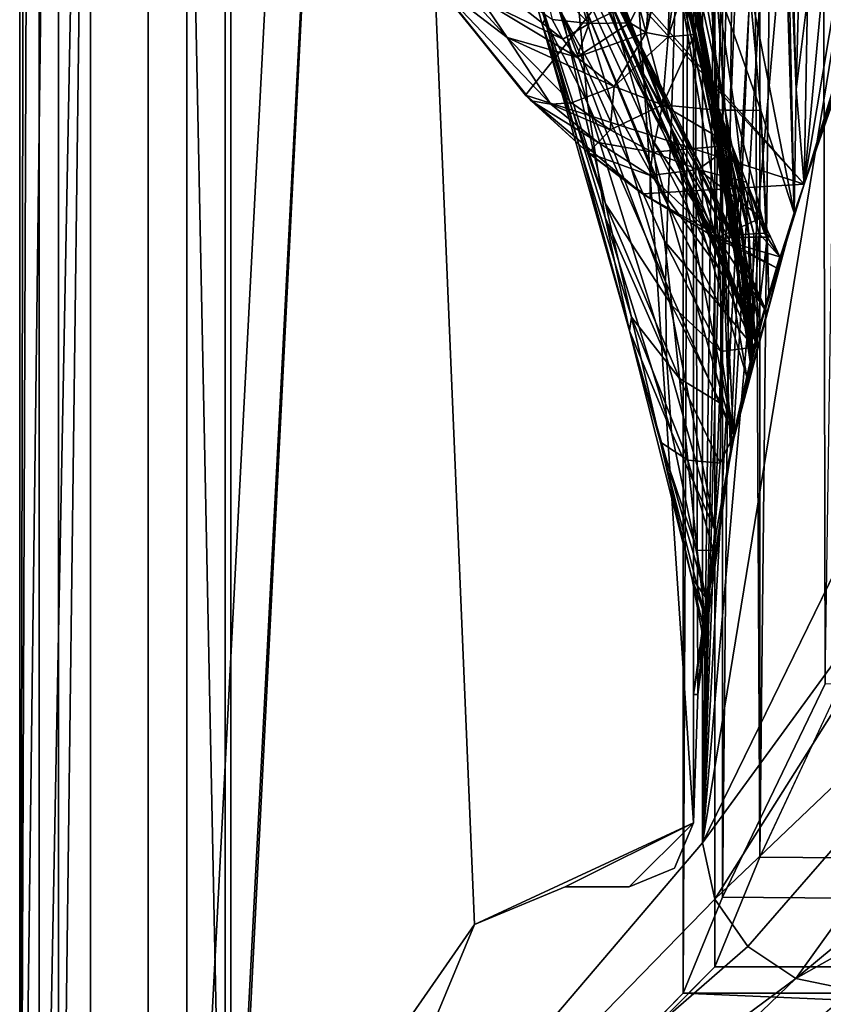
# Model space of a CAD drawing. Header units: metres. Extents: x -1004 to 0, y -808 to 0.
# Tile 2 of 136: x -1004 to -941, y -753 to -676. Entities that reach past the tile are written whole.
import ezdxf

# ---------------------------------------------------------------- set-up
doc = ezdxf.new("R2010")
doc.units = ezdxf.units.M

msp = doc.modelspace()

# ---------------------------------------------------------------- linework, layer by layer
at = {"layer": 'None01'}
for points in [[(-998.527222, -789.40155, 163.059708), (-998.527222, -789.40155, 173.920044), (-998.527222, -35.401562, 163.059708)], [(-998.527222, -789.40155, 173.920044), (-998.527222, -35.401562, 2063.059814), (-998.527222, -35.401562, 163.059708)], [(-998.527222, -35.401562, 2063.059814), (-998.527222, -789.40155, 173.920044), (-998.527222, -789.40155, 2051.920166)], [(-998.527222, -789.40155, 2051.920166), (-998.527222, -789.40155, 2063.059814), (-998.527222, -35.401562, 2063.059814)], [(-951.527527, -65.543846, 163.059708), (-951.527527, -738.401428, 163.059708), (-998.527222, -35.401562, 163.059708)], [(-951.527527, -738.401428, 163.059708), (-968.598267, -746.330383, 163.059708), (-998.527222, -35.401562, 163.059708)], [(-998.527222, -35.401562, 163.059708), (-968.598267, -746.330383, 163.059708), (-998.527222, -789.40155, 163.059708)], [(-998.527222, -789.40155, 2063.059814), (-968.598267, -746.330383, 2063.059814), (-998.527222, -35.401562, 2063.059814)], [(-968.598267, -746.330383, 2063.059814), (-951.527527, -738.401428, 2063.059814), (-998.527222, -35.401562, 2063.059814)], [(-998.527222, -35.401562, 2063.059814), (-951.527527, -738.401428, 2063.059814), (-951.527527, -65.543846, 2063.059814)], [(-951.527527, -65.543846, 163.059708), (-951.527527, -397.134613, 182.490646), (-951.527527, -738.401428, 163.059708)], [(-951.527527, -738.401428, 2063.059814), (-951.527527, -431.996094, 2043.136353), (-951.527527, -65.543846, 2063.059814)], [(-951.527527, -397.134613, 182.490646), (-951.527527, -480.472168, 184.010544), (-951.527527, -738.401428, 163.059708)], [(-951.527527, -499.19046, 2041.009888), (-951.527527, -431.996094, 2043.136353), (-951.527527, -738.401428, 2063.059814)], [(-951.527527, -738.401428, 163.059708), (-951.527527, -480.472168, 184.010544), (-951.527527, -563.606934, 188.996094)], [(-951.527527, -566.275391, 2036.626343), (-951.527527, -499.19046, 2041.009888), (-951.527527, -738.401428, 2063.059814)], [(-951.527527, -563.606934, 188.996094), (-951.527527, -646.323792, 197.421463), (-951.527527, -738.401428, 163.059708)], [(-951.527527, -738.401428, 2063.059814), (-951.527527, -633.17511, 2029.990601), (-951.527527, -566.275391, 2036.626343)], [(-964.62561, -681.711304, 618.512451), (-972.051208, -672.37677, 618.317993), (-925.99292, -632.988098, 619.524048)], [(-942.899048, -688.625427, 619.08136), (-964.62561, -681.711304, 618.512451), (-925.99292, -632.988098, 619.524048)], [(-961.274902, -667.873474, 1565.597046), (-925.992859, -632.987915, 1566.520996), (-942.899048, -688.625427, 1566.078247)], [(-942.899048, -688.625427, 659.73877), (-925.992859, -632.987915, 659.296082), (-959.90802, -670.063599, 660.184204)], [(-951.189087, -728.401428, 2016.598511), (-948.653198, -709.406738, 2019.643311), (-951.527527, -633.17511, 2029.990601)], [(-948.653198, -709.406738, 2019.643311), (-945.439331, -633.17511, 2029.990601), (-951.527527, -633.17511, 2029.990601)], [(-951.189087, -728.401428, 2016.598511), (-951.527527, -633.17511, 2029.990601), (-951.527527, -738.401428, 2063.059814)], [(-948.653198, -709.406738, 2019.643311), (-943.677856, -690.860596, 2022.436035), (-945.439331, -633.17511, 2029.990601)], [(-943.677856, -690.860596, 2022.436035), (-943.516113, -681.258606, 2023.812134), (-945.439331, -633.17511, 2029.990601)], [(-943.516113, -681.258606, 2023.812134), (-944.848633, -633.401611, 2014.920044), (-945.439331, -633.17511, 2029.990601)], [(-942.905396, -657.507629, 1973.981445), (-944.848633, -633.401611, 2014.920044), (-943.516113, -681.258606, 2023.812134)], [(-925.992859, -632.987915, 1566.520996), (-931.675476, -653.953125, 1606.646362), (-942.899048, -688.625427, 1566.078247)], [(-925.99292, -632.988098, 619.524048), (-925.992859, -632.987915, 659.296082), (-942.899048, -688.625427, 619.08136)], [(-925.992859, -632.987915, 659.296082), (-942.899048, -688.625427, 659.73877), (-942.899048, -688.625427, 619.08136)], [(-946.612183, -700.590332, 1564.714233), (-958.665649, -645.067505, 1512.568237), (-960.934143, -667.659546, 1563.945313)], [(-956.904968, -650.217041, 1512.544556), (-958.665649, -645.067505, 1512.568237), (-946.612183, -700.590332, 1564.714233)], [(-944.639099, -645.840881, 197.361221), (-948.409241, -708.203186, 206.010223), (-951.527527, -646.323792, 197.421463)], [(-944.639099, -645.840881, 197.361221), (-943.677307, -690.858948, 203.403824), (-948.409241, -708.203186, 206.010223)], [(-943.677307, -690.858948, 203.403824), (-944.639099, -645.840881, 197.361221), (-947.187073, -672.998535, 252.723526)], [(-951.527527, -646.323792, 197.421463), (-948.409241, -708.203186, 206.010223), (-951.527527, -728.401428, 209.241592)], [(-951.527527, -738.401428, 163.059708), (-951.527527, -646.323792, 197.421463), (-951.527527, -728.401428, 209.241592)], [(-946.612183, -700.590332, 1564.714233), (-955.354187, -654.801208, 1512.515503), (-956.904968, -650.217041, 1512.544556)], [(-966.015442, -656.678406, 1008.65741), (-955.844055, -678.053772, 951.293335), (-967.003357, -652.089233, 893.994568)], [(-955.844055, -678.053772, 951.293335), (-956.177002, -676.745911, 893.730957), (-967.003357, -652.089233, 893.994568)], [(-967.003357, -652.089233, 893.994568), (-956.177002, -676.745911, 893.730957), (-956.806335, -675.572998, 777.866516)], [(-931.675476, -653.953125, 1606.646362), (-931.75885, -654.239685, 1608.008789), (-942.899048, -688.625427, 1566.078247)], [(-942.899048, -688.625427, 1566.078247), (-931.75885, -654.239685, 1608.008789), (-932.637024, -657.226501, 1622.876831)], [(-954.098267, -658.832458, 1512.481201), (-955.354187, -654.801208, 1512.515503), (-946.612183, -700.590332, 1564.714233)], [(-960.946777, -664.295898, 1458.005737), (-960.927856, -655.333496, 1458.262085), (-953.270447, -684.170044, 1512.014526)], [(-960.927856, -655.333496, 1458.262085), (-952.88678, -671.749207, 1512.290527), (-953.270447, -684.170044, 1512.014526)], [(-966.015442, -656.678406, 1008.65741), (-964.307617, -664.25415, 1122.27124), (-955.122192, -682.231812, 1065.581543)], [(-955.122192, -682.231812, 1065.581543), (-955.494446, -679.871033, 1008.583862), (-966.015442, -656.678406, 1008.65741)], [(-955.494446, -679.871033, 1008.583862), (-955.844055, -678.053772, 951.293335), (-966.015442, -656.678406, 1008.65741)], [(-942.633545, -674.181274, 1972.321899), (-942.905396, -657.507629, 1973.981445), (-943.516113, -681.258606, 2023.812134)], [(-932.637024, -657.226501, 1622.876831), (-934.920471, -664.736145, 1667.1698), (-942.899048, -688.625427, 1566.078247)], [(-952.979858, -665.48053, 1512.396606), (-954.098267, -658.832458, 1512.481201), (-946.407166, -699.794678, 1559.246582)], [(-946.407166, -699.794678, 1559.246582), (-954.098267, -658.832458, 1512.481201), (-946.612183, -700.590332, 1564.714233)], [(-966.162231, -665.963074, 1291.016357), (-967.319641, -661.850159, 1347.017578), (-963.306763, -676.157349, 1346.647705)], [(-963.306763, -676.157349, 1346.647705), (-967.319641, -661.850159, 1347.017578), (-963.103943, -675.841675, 1402.291626)], [(-967.319641, -661.850159, 1347.017578), (-965.372192, -664.015198, 1402.671875), (-963.103943, -675.841675, 1402.291626)], [(-953.59198, -663.07251, 361.776978), (-953.111694, -669.09082, 398.511475), (-949.964111, -682.841614, 383.739746)], [(-949.964111, -682.841614, 383.739746), (-949.596497, -682.852905, 357.744537), (-953.59198, -663.07251, 361.776978)], [(-949.596497, -682.852905, 357.744537), (-953.399231, -663.156921, 355.932312), (-953.59198, -663.07251, 361.776978)], [(-949.044067, -682.864197, 331.766052), (-952.46637, -663.141052, 329.784302), (-953.399231, -663.156921, 355.932312)], [(-953.399231, -663.156921, 355.932312), (-949.596497, -682.852905, 357.744537), (-949.044067, -682.864197, 331.766052)], [(-949.753967, -673.005188, 304.715729), (-952.46637, -663.141052, 329.784302), (-949.044067, -682.864197, 331.766052)], [(-963.103943, -675.841675, 1402.291626), (-965.372192, -664.015198, 1402.671875), (-959.78009, -682.287231, 1457.396484)], [(-965.372192, -664.015198, 1402.671875), (-960.618042, -673.289856, 1457.717163), (-959.78009, -682.287231, 1457.396484)], [(-964.307617, -664.25415, 1122.27124), (-954.717285, -685.191345, 1122.266479), (-955.122192, -682.231812, 1065.581543)], [(-964.307617, -664.25415, 1122.27124), (-961.78363, -675.329529, 1234.858765), (-954.270203, -688.800415, 1178.625977)], [(-954.717285, -685.191345, 1122.266479), (-964.307617, -664.25415, 1122.27124), (-954.270203, -688.800415, 1178.625977)], [(-953.534363, -690.252319, 1511.844482), (-960.618042, -673.289856, 1457.717163), (-960.946777, -664.295898, 1458.005737)], [(-953.270447, -684.170044, 1512.014526), (-953.534363, -690.252319, 1511.844482), (-960.946777, -664.295898, 1458.005737)], [(-934.920471, -664.736145, 1667.1698), (-936.753723, -670.556824, 1711.783569), (-942.899048, -688.625427, 1566.078247)], [(-952.88678, -671.749207, 1512.290527), (-952.979858, -665.48053, 1512.396606), (-946.677368, -700.730286, 1553.473877)], [(-946.677368, -700.730286, 1553.473877), (-952.979858, -665.48053, 1512.396606), (-946.407166, -699.794678, 1559.246582)], [(-961.78363, -675.329529, 1234.858765), (-966.162231, -665.963074, 1291.016357), (-958.381897, -690.17627, 1346.246948)], [(-958.381897, -690.17627, 1346.246948), (-966.162231, -665.963074, 1291.016357), (-963.306763, -676.157349, 1346.647705)], [(-971.733337, -672.839966, 617.776672), (-966.05542, -677.210876, 553.733276), (-974.777161, -667.665649, 617.781982)], [(-974.777161, -667.665649, 617.781982), (-966.05542, -677.210876, 553.733276), (-968.019592, -674.271118, 555.187195)], [(-960.934143, -667.659546, 1563.945313), (-961.274902, -667.873474, 1565.597046), (-946.693665, -700.899658, 1565.978882)], [(-946.693665, -700.899658, 1565.978882), (-961.274902, -667.873474, 1565.597046), (-942.899048, -688.625427, 1566.078247)], [(-946.612183, -700.590332, 1564.714233), (-960.934143, -667.659546, 1563.945313), (-946.693665, -700.899658, 1565.978882)], [(-953.260315, -668.721375, 398.572998), (-953.408691, -668.351807, 398.634521), (-955.206787, -676.816101, 452.971344)], [(-955.206787, -676.816101, 452.971344), (-953.408691, -668.351807, 398.634521), (-954.908691, -672.840271, 427.598785)], [(-953.49292, -677.1474, 452.341736), (-953.260315, -668.721375, 398.572998), (-955.206787, -676.816101, 452.971344)], [(-953.49292, -677.1474, 452.341736), (-952.737427, -671.455017, 413.781647), (-953.260315, -668.721375, 398.572998)], [(-953.111694, -669.09082, 398.511475), (-950.146667, -682.830322, 409.74765), (-949.964111, -682.841614, 383.739746)], [(-953.111694, -669.09082, 398.511475), (-952.737427, -671.455017, 413.781647), (-950.146667, -682.830322, 409.74765)], [(-959.896423, -670.059692, 661.839905), (-946.632263, -700.666199, 659.836548), (-959.90802, -670.063599, 660.184204)], [(-946.632263, -700.666199, 659.836548), (-942.899048, -688.625427, 659.73877), (-959.90802, -670.063599, 660.184204)], [(-946.624451, -700.636597, 661.125916), (-959.896423, -670.059692, 661.839905), (-956.806335, -675.572998, 777.866516)], [(-959.896423, -670.059692, 661.839905), (-946.624451, -700.636597, 661.125916), (-946.632263, -700.666199, 659.836548)], [(-969.584351, -671.12262, 556.641113), (-968.019592, -674.271118, 555.187195), (-961.714111, -677.340027, 504.267303)], [(-961.714111, -677.340027, 504.267303), (-962.53772, -675.799683, 505.342682), (-969.584351, -671.12262, 556.641113)], [(-942.899048, -688.625427, 1566.078247), (-936.753723, -670.556824, 1711.783569), (-939.841003, -679.857422, 1814.920044)], [(-952.325378, -673.507446, 427.480957), (-952.737427, -671.455017, 413.781647), (-953.49292, -677.1474, 452.341736)], [(-953.270447, -684.170044, 1512.014526), (-952.88678, -671.749207, 1512.290527), (-947.374695, -703.647888, 1548.794556)], [(-947.374695, -703.647888, 1548.794556), (-952.88678, -671.749207, 1512.290527), (-946.677368, -700.730286, 1553.473877)], [(-952.737427, -671.455017, 413.781647), (-952.325378, -673.507446, 427.480957), (-950.146667, -682.830322, 409.74765)], [(-964.62561, -681.711304, 618.512451), (-964.173157, -682.148071, 617.766052), (-972.051208, -672.37677, 618.317993)], [(-964.173157, -682.148071, 617.766052), (-971.733337, -672.839966, 617.776672), (-972.051208, -672.37677, 618.317993)], [(-971.733337, -672.839966, 617.776672), (-964.173157, -682.148071, 617.766052), (-962.65033, -682.397217, 581.436523)], [(-971.733337, -672.839966, 617.776672), (-962.65033, -682.397217, 581.436523), (-966.05542, -677.210876, 553.733276)], [(-959.654053, -676.119507, 479.901245), (-963.337463, -672.411438, 507.493408), (-962.53772, -675.799683, 505.342682)], [(-960.101746, -673.932373, 481.317932), (-963.337463, -672.411438, 507.493408), (-959.654053, -676.119507, 479.901245)], [(-956.494751, -676.061768, 453.600983), (-954.908691, -672.840271, 427.598785), (-957.28125, -674.977661, 454.230621)], [(-956.494751, -676.061768, 453.600983), (-955.206787, -676.816101, 452.971344), (-954.908691, -672.840271, 427.598785)], [(-959.78009, -682.287231, 1457.396484), (-960.618042, -673.289856, 1457.717163), (-953.710083, -696.228516, 1511.653198)], [(-960.618042, -673.289856, 1457.717163), (-953.534363, -690.252319, 1511.844482), (-953.710083, -696.228516, 1511.653198)], [(-951.446167, -676.979736, 451.712158), (-952.325378, -673.507446, 427.480957), (-953.49292, -677.1474, 452.341736)], [(-950.146667, -682.830322, 409.74765), (-952.325378, -673.507446, 427.480957), (-950.143921, -682.819031, 435.764252)], [(-952.325378, -673.507446, 427.480957), (-951.446167, -676.979736, 451.712158), (-950.143921, -682.819031, 435.764252)], [(-949.753967, -673.005188, 304.715729), (-946.282654, -682.898132, 253.970428), (-947.187073, -672.998535, 252.723526)], [(-948.307312, -682.875488, 305.808197), (-946.282654, -682.898132, 253.970428), (-949.753967, -673.005188, 304.715729)], [(-948.307312, -682.875488, 305.808197), (-949.753967, -673.005188, 304.715729), (-949.044067, -682.864197, 331.766052)], [(-947.187073, -672.998535, 252.723526), (-946.282654, -682.898132, 253.970428), (-943.677307, -690.858948, 203.403824)], [(-966.05542, -677.210876, 553.733276), (-960.624146, -678.741211, 503.191956), (-968.019592, -674.271118, 555.187195)], [(-968.019592, -674.271118, 555.187195), (-960.624146, -678.741211, 503.191956), (-961.714111, -677.340027, 504.267303)], [(-959.654053, -676.119507, 479.901245), (-957.28125, -674.977661, 454.230621), (-960.101746, -673.932373, 481.317932)], [(-942.899048, -688.625427, 1970.921509), (-942.633545, -674.181274, 1972.321899), (-943.516113, -681.258606, 2023.812134)], [(-939.841003, -679.857422, 1814.920044), (-940.450378, -674.082642, 1867.387207), (-942.899048, -688.625427, 1970.921509)], [(-940.450378, -674.082642, 1867.387207), (-941.541931, -674.131958, 1919.854614), (-942.899048, -688.625427, 1970.921509)], [(-942.899048, -688.625427, 1970.921509), (-941.541931, -674.131958, 1919.854614), (-942.633545, -674.181274, 1972.321899)], [(-956.494751, -676.061768, 453.600983), (-957.28125, -674.977661, 454.230621), (-959.654053, -676.119507, 479.901245)], [(-963.103943, -675.841675, 1402.291626), (-956.502563, -700.071106, 1456.658325), (-963.306763, -676.157349, 1346.647705)], [(-959.78009, -682.287231, 1457.396484), (-958.404602, -691.234192, 1457.043457), (-963.103943, -675.841675, 1402.291626)], [(-958.404602, -691.234192, 1457.043457), (-956.502563, -700.071106, 1456.658325), (-963.103943, -675.841675, 1402.291626)], [(-961.714111, -677.340027, 504.267303), (-959.654053, -676.119507, 479.901245), (-962.53772, -675.799683, 505.342682)], [(-953.773865, -693.090149, 1234.665405), (-961.78363, -675.329529, 1234.858765), (-953.223389, -698.080811, 1290.392456)], [(-953.223389, -698.080811, 1290.392456), (-961.78363, -675.329529, 1234.858765), (-958.381897, -690.17627, 1346.246948)], [(-961.78363, -675.329529, 1234.858765), (-953.773865, -693.090149, 1234.665405), (-954.270203, -688.800415, 1178.625977)], [(-956.177002, -676.745911, 893.730957), (-945.971008, -698.243713, 820.149719), (-956.806335, -675.572998, 777.866516)], [(-956.806335, -675.572998, 777.866516), (-945.971008, -698.243713, 820.149719), (-946.624451, -700.636597, 661.125916)], [(-956.502563, -700.071106, 1456.658325), (-956.349731, -699.008118, 1401.427246), (-963.306763, -676.157349, 1346.647705)], [(-963.306763, -676.157349, 1346.647705), (-956.349731, -699.008118, 1401.427246), (-958.381897, -690.17627, 1346.246948)], [(-960.624146, -678.741211, 503.191956), (-959.654053, -676.119507, 479.901245), (-961.714111, -677.340027, 504.267303)], [(-955.206787, -676.816101, 452.971344), (-956.494751, -676.061768, 453.600983), (-960.624146, -678.741211, 503.191956)], [(-960.624146, -678.741211, 503.191956), (-956.494751, -676.061768, 453.600983), (-959.654053, -676.119507, 479.901245)], [(-961.022766, -682.310059, 550.8255), (-957.708008, -681.023315, 501.041229), (-966.05542, -677.210876, 553.733276)], [(-957.708008, -681.023315, 501.041229), (-960.624146, -678.741211, 503.191956), (-966.05542, -677.210876, 553.733276)], [(-962.65033, -682.397217, 581.436523), (-961.022766, -682.310059, 550.8255), (-966.05542, -677.210876, 553.733276)], [(-957.708008, -681.023315, 501.041229), (-955.206787, -676.816101, 452.971344), (-960.624146, -678.741211, 503.191956)], [(-953.49292, -677.1474, 452.341736), (-955.206787, -676.816101, 452.971344), (-957.708008, -681.023315, 501.041229)], [(-953.940308, -682.45929, 498.890533), (-953.49292, -677.1474, 452.341736), (-957.708008, -681.023315, 501.041229)], [(-945.971008, -698.243713, 820.149719), (-956.177002, -676.745911, 893.730957), (-950.236023, -688.641968, 893.592224)], [(-956.177002, -676.745911, 893.730957), (-955.844055, -678.053772, 951.293335), (-950.236023, -688.641968, 893.592224)], [(-949.507141, -682.897644, 496.739838), (-951.446167, -676.979736, 451.712158), (-953.940308, -682.45929, 498.890533)], [(-951.446167, -676.979736, 451.712158), (-953.49292, -677.1474, 452.341736), (-953.940308, -682.45929, 498.890533)], [(-950.143921, -682.819031, 435.764252), (-951.446167, -676.979736, 451.712158), (-949.955383, -682.807739, 461.785583)], [(-949.955383, -682.807739, 461.785583), (-951.446167, -676.979736, 451.712158), (-949.644409, -682.796448, 487.807983)], [(-951.446167, -676.979736, 451.712158), (-949.507141, -682.897644, 496.739838), (-949.644409, -682.796448, 487.807983)], [(-950.236023, -688.641968, 893.592224), (-955.844055, -678.053772, 951.293335), (-949.947083, -689.641479, 951.20459)], [(-955.844055, -678.053772, 951.293335), (-955.494446, -679.871033, 1008.583862), (-949.947083, -689.641479, 951.20459)], [(-949.72522, -691.064026, 1008.545166), (-955.494446, -679.871033, 1008.583862), (-955.122192, -682.231812, 1065.581543)], [(-949.947083, -689.641479, 951.20459), (-955.494446, -679.871033, 1008.583862), (-949.72522, -691.064026, 1008.545166)], [(-939.841003, -679.857422, 1814.920044), (-942.899048, -688.625427, 1970.921509), (-942.899048, -688.625427, 1566.078247)], [(-958.010803, -684.398804, 549.371582), (-957.708008, -681.023315, 501.041229), (-961.022766, -682.310059, 550.8255)], [(-953.940308, -682.45929, 498.890533), (-957.708008, -681.023315, 501.041229), (-958.010803, -684.398804, 549.371582)], [(-943.677856, -690.860596, 2022.436035), (-942.899048, -688.625427, 1970.921509), (-943.516113, -681.258606, 2023.812134)], [(-955.509338, -689.402405, 618.75116), (-964.62561, -681.711304, 618.512451), (-942.899048, -688.625427, 619.08136)], [(-955.509338, -689.402405, 618.75116), (-959.7323, -686.187744, 617.760681), (-964.62561, -681.711304, 618.512451)], [(-959.7323, -686.187744, 617.760681), (-964.173157, -682.148071, 617.766052), (-964.62561, -681.711304, 618.512451)], [(-964.173157, -682.148071, 617.766052), (-959.7323, -686.187744, 617.760681), (-958.943726, -685.378479, 580.410461)], [(-964.173157, -682.148071, 617.766052), (-958.943726, -685.378479, 580.410461), (-962.65033, -682.397217, 581.436523)], [(-962.65033, -682.397217, 581.436523), (-958.010803, -684.398804, 549.371582), (-961.022766, -682.310059, 550.8255)], [(-962.65033, -682.397217, 581.436523), (-958.943726, -685.378479, 580.410461), (-958.010803, -684.398804, 549.371582)], [(-953.710083, -696.228516, 1511.653198), (-953.618896, -702.127625, 1511.44043), (-959.78009, -682.287231, 1457.396484)], [(-953.618896, -702.127625, 1511.44043), (-958.404602, -691.234192, 1457.043457), (-959.78009, -682.287231, 1457.396484)], [(-958.010803, -684.398804, 549.371582), (-954.71283, -686.140137, 547.917664), (-953.940308, -682.45929, 498.890533)], [(-955.122192, -682.231812, 1065.581543), (-954.717285, -685.191345, 1122.266479), (-949.565674, -692.937561, 1065.577026)], [(-949.565674, -692.937561, 1065.577026), (-949.72522, -691.064026, 1008.545166), (-955.122192, -682.231812, 1065.581543)], [(-953.940308, -682.45929, 498.890533), (-954.71283, -686.140137, 547.917664), (-948.530762, -685.589539, 519.188477)], [(-949.507141, -682.897644, 496.739838), (-953.940308, -682.45929, 498.890533), (-948.530762, -685.589539, 519.188477)], [(-950.146667, -682.830322, 409.74765), (-950.143921, -682.819031, 435.764252), (-948.112671, -692.621033, 410.51767)], [(-947.957642, -692.593384, 436.438812), (-950.143921, -682.819031, 435.764252), (-949.955383, -682.807739, 461.785583)], [(-948.112671, -692.621033, 410.51767), (-950.143921, -682.819031, 435.764252), (-947.957642, -692.593384, 436.438812)], [(-947.64624, -692.565735, 462.363922), (-949.955383, -682.807739, 461.785583), (-949.644409, -682.796448, 487.807983)], [(-947.957642, -692.593384, 436.438812), (-949.955383, -682.807739, 461.785583), (-947.64624, -692.565735, 462.363922)], [(-949.644409, -682.796448, 487.807983), (-949.507141, -682.897644, 496.739838), (-947.231812, -692.538086, 488.289948)], [(-949.644409, -682.796448, 487.807983), (-947.231812, -692.538086, 488.289948), (-947.64624, -692.565735, 462.363922)], [(-949.964111, -682.841614, 383.739746), (-950.146667, -682.830322, 409.74765), (-947.019775, -702.149902, 403.950989)], [(-950.146667, -682.830322, 409.74765), (-948.112671, -692.621033, 410.51767), (-947.019775, -702.149902, 403.950989)], [(-947.019775, -702.149902, 403.950989), (-947.100525, -702.484558, 353.681305), (-949.964111, -682.841614, 383.739746)], [(-947.100525, -702.484558, 353.681305), (-949.596497, -682.852905, 357.744537), (-949.964111, -682.841614, 383.739746)], [(-949.596497, -682.852905, 357.744537), (-947.100525, -702.484558, 353.681305), (-949.044067, -682.864197, 331.766052)], [(-949.507141, -682.897644, 496.739838), (-946.814636, -692.510437, 514.216003), (-947.231812, -692.538086, 488.289948)], [(-949.507141, -682.897644, 496.739838), (-948.530762, -685.589539, 519.188477), (-946.814636, -692.510437, 514.216003)], [(-947.100525, -702.484558, 353.681305), (-946.710693, -700.955078, 303.400604), (-949.044067, -682.864197, 331.766052)], [(-949.044067, -682.864197, 331.766052), (-946.710693, -700.955078, 303.400604), (-947.175598, -692.731567, 306.940002)], [(-947.175598, -692.731567, 306.940002), (-948.307312, -682.875488, 305.808197), (-949.044067, -682.864197, 331.766052)], [(-947.175598, -692.731567, 306.940002), (-945.777161, -692.786865, 255.262222), (-948.307312, -682.875488, 305.808197)], [(-945.777161, -692.786865, 255.262222), (-946.282654, -682.898132, 253.970428), (-948.307312, -682.875488, 305.808197)], [(-946.282654, -682.898132, 253.970428), (-945.663147, -697.17926, 253.238037), (-943.677307, -690.858948, 203.403824)], [(-945.663147, -697.17926, 253.238037), (-946.282654, -682.898132, 253.970428), (-945.777161, -692.786865, 255.262222)], [(-953.534363, -690.252319, 1511.844482), (-953.270447, -684.170044, 1512.014526), (-948.343445, -708.287048, 1546.106689)], [(-948.343445, -708.287048, 1546.106689), (-953.270447, -684.170044, 1512.014526), (-947.374695, -703.647888, 1548.794556)], [(-958.943726, -685.378479, 580.410461), (-954.71283, -686.140137, 547.917664), (-958.010803, -684.398804, 549.371582)], [(-959.7323, -686.187744, 617.760681), (-954.903503, -687.954346, 579.384399), (-958.943726, -685.378479, 580.410461)], [(-958.943726, -685.378479, 580.410461), (-954.903503, -687.954346, 579.384399), (-954.71283, -686.140137, 547.917664)], [(-954.717285, -685.191345, 1122.266479), (-949.460205, -695.307556, 1122.263916), (-949.565674, -692.937561, 1065.577026)], [(-949.460205, -695.307556, 1122.263916), (-954.717285, -685.191345, 1122.266479), (-954.270203, -688.800415, 1178.625977)], [(-948.530762, -685.589539, 519.188477), (-954.71283, -686.140137, 547.917664), (-951.164917, -687.506531, 546.463806)], [(-951.164917, -687.506531, 546.463806), (-947.405029, -688.473877, 545.009949), (-948.530762, -685.589539, 519.188477)], [(-948.530762, -685.589539, 519.188477), (-946.397522, -692.482788, 540.142029), (-946.814636, -692.510437, 514.216003)], [(-948.530762, -685.589539, 519.188477), (-947.405029, -688.473877, 545.009949), (-946.397522, -692.482788, 540.142029)], [(-954.910156, -689.764099, 617.755371), (-959.7323, -686.187744, 617.760681), (-955.509338, -689.402405, 618.75116)], [(-954.910156, -689.764099, 617.755371), (-954.903503, -687.954346, 579.384399), (-959.7323, -686.187744, 617.760681)], [(-954.71283, -686.140137, 547.917664), (-954.903503, -687.954346, 579.384399), (-951.164917, -687.506531, 546.463806)], [(-954.903503, -687.954346, 579.384399), (-954.910156, -689.764099, 617.755371), (-949.754761, -692.840576, 617.750061)], [(-951.164917, -687.506531, 546.463806), (-954.903503, -687.954346, 579.384399), (-949.754761, -692.840576, 617.750061)], [(-949.754761, -692.840576, 617.750061), (-946.221008, -691.261169, 572.142883), (-951.164917, -687.506531, 546.463806)], [(-946.221008, -691.261169, 572.142883), (-947.405029, -688.473877, 545.009949), (-951.164917, -687.506531, 546.463806)], [(-945.064514, -695.159851, 619.024658), (-955.509338, -689.402405, 618.75116), (-942.899048, -688.625427, 619.08136)], [(-954.270203, -688.800415, 1178.625977), (-953.773865, -693.090149, 1234.665405), (-949.400879, -698.215576, 1178.58606)], [(-954.270203, -688.800415, 1178.625977), (-949.400879, -698.215576, 1178.58606), (-949.460205, -695.307556, 1122.263916)], [(-945.971008, -698.243713, 820.149719), (-950.236023, -688.641968, 893.592224), (-946.000793, -698.349365, 979.192566)], [(-950.236023, -688.641968, 893.592224), (-949.947083, -689.641479, 951.20459), (-946.000793, -698.349365, 979.192566)], [(-947.405029, -688.473877, 545.009949), (-945.980286, -692.455139, 566.068054), (-946.397522, -692.482788, 540.142029)], [(-947.405029, -688.473877, 545.009949), (-946.221008, -691.261169, 572.142883), (-945.980286, -692.455139, 566.068054)], [(-943.677856, -690.860596, 2022.436035), (-946.693665, -700.899658, 1565.978882), (-942.899048, -688.625427, 1566.078247)], [(-942.899048, -688.625427, 659.73877), (-946.632263, -700.666199, 659.836548), (-945.064514, -695.159851, 619.024658)], [(-942.899048, -688.625427, 619.08136), (-942.899048, -688.625427, 659.73877), (-945.064514, -695.159851, 619.024658)], [(-942.899048, -688.625427, 1970.921509), (-943.677856, -690.860596, 2022.436035), (-942.899048, -688.625427, 1566.078247)], [(-949.754761, -692.840576, 617.750061), (-954.910156, -689.764099, 617.755371), (-955.509338, -689.402405, 618.75116)], [(-955.509338, -689.402405, 618.75116), (-945.064514, -695.159851, 619.024658), (-949.754761, -692.840576, 617.750061)], [(-946.000793, -698.349365, 979.192566), (-949.947083, -689.641479, 951.20459), (-949.72522, -691.064026, 1008.545166)], [(-956.349731, -699.008118, 1401.427246), (-952.618103, -703.770569, 1345.815063), (-958.381897, -690.17627, 1346.246948)], [(-958.381897, -690.17627, 1346.246948), (-952.618103, -703.770569, 1345.815063), (-953.223389, -698.080811, 1290.392456)], [(-953.710083, -696.228516, 1511.653198), (-953.534363, -690.252319, 1511.844482), (-948.343445, -708.287048, 1546.106689)], [(-953.618896, -702.127625, 1511.44043), (-953.235901, -707.948242, 1511.206421), (-958.404602, -691.234192, 1457.043457)], [(-953.235901, -707.948242, 1511.206421), (-956.502563, -700.071106, 1456.658325), (-958.404602, -691.234192, 1457.043457)], [(-949.754761, -692.840576, 617.750061), (-945.530518, -692.744446, 587.673035), (-946.221008, -691.261169, 572.142883)], [(-946.000793, -698.349365, 979.192566), (-949.72522, -691.064026, 1008.545166), (-949.565674, -692.937561, 1065.577026)], [(-943.677856, -690.860596, 2022.436035), (-948.653198, -709.406738, 2019.643311), (-946.693665, -700.899658, 1565.978882)], [(-943.677307, -690.858948, 203.403824), (-945.663147, -697.17926, 253.238037), (-948.409241, -708.203186, 206.010223)], [(-945.980286, -692.455139, 566.068054), (-946.221008, -691.261169, 572.142883), (-945.530518, -692.744446, 587.673035)], [(-944.795349, -694.289185, 604.851868), (-945.530518, -692.744446, 587.673035), (-949.754761, -692.840576, 617.750061)], [(-947.019775, -702.149902, 403.950989), (-948.112671, -692.621033, 410.51767), (-947.957642, -692.593384, 436.438812)], [(-947.019775, -702.149902, 403.950989), (-947.957642, -692.593384, 436.438812), (-947.64624, -692.565735, 462.363922)], [(-947.231812, -692.538086, 488.289948), (-947.019775, -702.149902, 403.950989), (-947.64624, -692.565735, 462.363922)], [(-947.231812, -692.538086, 488.289948), (-946.814636, -692.510437, 514.216003), (-947.019775, -702.149902, 403.950989)], [(-946.710693, -700.955078, 303.400604), (-945.777161, -692.786865, 255.262222), (-947.175598, -692.731567, 306.940002)], [(-946.814636, -692.510437, 514.216003), (-946.397522, -692.482788, 540.142029), (-947.019775, -702.149902, 403.950989)], [(-947.019775, -702.149902, 403.950989), (-946.397522, -692.482788, 540.142029), (-944.795349, -694.289185, 604.851868)], [(-946.710693, -700.955078, 303.400604), (-945.663147, -697.17926, 253.238037), (-945.777161, -692.786865, 255.262222)], [(-946.397522, -692.482788, 540.142029), (-945.980286, -692.455139, 566.068054), (-944.795349, -694.289185, 604.851868)], [(-944.795349, -694.289185, 604.851868), (-945.980286, -692.455139, 566.068054), (-945.530518, -692.744446, 587.673035)], [(-949.400879, -698.215576, 1178.58606), (-953.773865, -693.090149, 1234.665405), (-949.382019, -701.687256, 1234.563354)], [(-949.382019, -701.687256, 1234.563354), (-953.773865, -693.090149, 1234.665405), (-953.223389, -698.080811, 1290.392456)], [(-945.064514, -695.159851, 619.024658), (-944.795349, -694.289185, 604.851868), (-949.754761, -692.840576, 617.750061)], [(-949.565674, -692.937561, 1065.577026), (-949.460205, -695.307556, 1122.263916), (-946.810974, -701.34729, 1138.2052)], [(-946.810974, -701.34729, 1138.2052), (-946.000793, -698.349365, 979.192566), (-949.565674, -692.937561, 1065.577026)], [(-947.019775, -702.149902, 403.950989), (-944.795349, -694.289185, 604.851868), (-945.064514, -695.159851, 619.024658)], [(-949.460205, -695.307556, 1122.263916), (-949.400879, -698.215576, 1178.58606), (-946.810974, -701.34729, 1138.2052)], [(-946.632263, -700.666199, 659.836548), (-947.019775, -702.149902, 403.950989), (-945.064514, -695.159851, 619.024658)], [(-948.343445, -708.287048, 1546.106689), (-949.757507, -715.794678, 1543.120605), (-953.710083, -696.228516, 1511.653198)], [(-949.757507, -715.794678, 1543.120605), (-953.618896, -702.127625, 1511.44043), (-953.710083, -696.228516, 1511.653198)], [(-945.663147, -697.17926, 253.238037), (-946.710693, -700.955078, 303.400604), (-948.409241, -708.203186, 206.010223)], [(-952.618103, -703.770569, 1345.815063), (-949.399475, -705.739258, 1290.221924), (-953.223389, -698.080811, 1290.392456)], [(-953.223389, -698.080811, 1290.392456), (-949.399475, -705.739258, 1290.221924), (-949.382019, -701.687256, 1234.563354)], [(-946.810974, -701.34729, 1138.2052), (-949.400879, -698.215576, 1178.58606), (-949.382019, -701.687256, 1234.563354)], [(-946.810974, -701.34729, 1138.2052), (-946.624451, -700.636597, 661.125916), (-945.971008, -698.243713, 820.149719)], [(-945.971008, -698.243713, 820.149719), (-946.000793, -698.349365, 979.192566), (-946.810974, -701.34729, 1138.2052)], [(-956.502563, -700.071106, 1456.658325), (-954.1026, -708.740967, 1456.240967), (-956.349731, -699.008118, 1401.427246)], [(-954.1026, -708.740967, 1456.240967), (-951.958984, -710.149536, 1400.942871), (-956.349731, -699.008118, 1401.427246)], [(-956.349731, -699.008118, 1401.427246), (-951.958984, -710.149536, 1400.942871), (-952.618103, -703.770569, 1345.815063)], [(-953.235901, -707.948242, 1511.206421), (-950.54364, -720.899231, 1537.440308), (-956.502563, -700.071106, 1456.658325)], [(-950.54364, -720.899231, 1537.440308), (-951.65033, -719.319946, 1510.674316), (-956.502563, -700.071106, 1456.658325)], [(-956.502563, -700.071106, 1456.658325), (-951.65033, -719.319946, 1510.674316), (-954.1026, -708.740967, 1456.240967)], [(-946.407166, -699.794678, 1559.246582), (-946.612183, -700.590332, 1564.714233), (-946.677368, -700.730286, 1553.473877)], [(-948.653198, -709.406738, 2019.643311), (-947.374695, -703.647888, 1548.794556), (-946.693665, -700.899658, 1565.978882)], [(-948.411438, -708.20282, 1297.088379), (-948.409241, -708.203186, 206.010223), (-946.632263, -700.666199, 659.836548)], [(-948.411438, -708.20282, 1297.088379), (-946.632263, -700.666199, 659.836548), (-946.810974, -701.34729, 1138.2052)], [(-948.409241, -708.203186, 206.010223), (-947.019775, -702.149902, 403.950989), (-946.632263, -700.666199, 659.836548)], [(-948.409241, -708.203186, 206.010223), (-946.710693, -700.955078, 303.400604), (-947.100525, -702.484558, 353.681305)], [(-946.693665, -700.899658, 1565.978882), (-947.374695, -703.647888, 1548.794556), (-946.677368, -700.730286, 1553.473877)], [(-946.632263, -700.666199, 659.836548), (-946.624451, -700.636597, 661.125916), (-946.810974, -701.34729, 1138.2052)], [(-946.612183, -700.590332, 1564.714233), (-946.693665, -700.899658, 1565.978882), (-946.677368, -700.730286, 1553.473877)], [(-949.399475, -705.739258, 1290.221924), (-948.411438, -708.20282, 1297.088379), (-949.382019, -701.687256, 1234.563354)], [(-949.382019, -701.687256, 1234.563354), (-948.411438, -708.20282, 1297.088379), (-946.810974, -701.34729, 1138.2052)], [(-953.618896, -702.127625, 1511.44043), (-949.757507, -715.794678, 1543.120605), (-953.235901, -707.948242, 1511.206421)], [(-947.100525, -702.484558, 353.681305), (-947.019775, -702.149902, 403.950989), (-948.409241, -708.203186, 206.010223)], [(-951.958984, -710.149536, 1400.942871), (-949.452881, -710.369995, 1345.587524), (-952.618103, -703.770569, 1345.815063)], [(-949.452881, -710.369995, 1345.587524), (-949.399475, -705.739258, 1290.221924), (-952.618103, -703.770569, 1345.815063)], [(-948.653198, -709.406738, 2019.643311), (-948.343445, -708.287048, 1546.106689), (-947.374695, -703.647888, 1548.794556)], [(-948.411438, -708.20282, 1297.088379), (-949.399475, -705.739258, 1290.221924), (-949.452881, -710.369995, 1345.587524)], [(-949.757507, -715.794678, 1543.120605), (-950.54364, -720.899231, 1537.440308), (-953.235901, -707.948242, 1511.206421)], [(-951.65033, -719.319946, 1510.674316), (-950.652527, -722.265686, 1489.204468), (-954.1026, -708.740967, 1456.240967)], [(-954.1026, -708.740967, 1456.240967), (-950.652527, -722.265686, 1489.204468), (-951.250244, -717.192688, 1455.791382)], [(-954.1026, -708.740967, 1456.240967), (-951.250244, -717.192688, 1455.791382), (-951.958984, -710.149536, 1400.942871)], [(-949.993103, -717.147705, 1425.161133), (-951.527527, -728.401428, 209.241592), (-948.411438, -708.20282, 1297.088379)], [(-951.527527, -728.401428, 209.241592), (-948.409241, -708.203186, 206.010223), (-948.411438, -708.20282, 1297.088379)], [(-949.993103, -717.147705, 1425.161133), (-948.411438, -708.20282, 1297.088379), (-949.452881, -710.369995, 1345.587524)], [(-949.757507, -715.794678, 1543.120605), (-948.343445, -708.287048, 1546.106689), (-948.653198, -709.406738, 2019.643311)], [(-951.189087, -728.401428, 2016.598511), (-949.757507, -715.794678, 1543.120605), (-948.653198, -709.406738, 2019.643311)], [(-951.250244, -717.192688, 1455.791382), (-949.993103, -717.147705, 1425.161133), (-951.958984, -710.149536, 1400.942871)], [(-949.993103, -717.147705, 1425.161133), (-949.452881, -710.369995, 1345.587524), (-951.958984, -710.149536, 1400.942871)], [(-950.54364, -720.899231, 1537.440308), (-949.757507, -715.794678, 1543.120605), (-951.189087, -728.401428, 2016.598511)], [(-951.527527, -728.401428, 209.241592), (-949.993103, -717.147705, 1425.161133), (-950.652527, -722.265686, 1489.204468)], [(-950.652527, -722.265686, 1489.204468), (-949.993103, -717.147705, 1425.161133), (-951.250244, -717.192688, 1455.791382)], [(-950.54364, -720.899231, 1537.440308), (-950.757324, -723.204529, 1529.319092), (-951.65033, -719.319946, 1510.674316)], [(-950.757324, -723.204529, 1529.319092), (-950.794617, -723.877869, 1521.055664), (-951.65033, -719.319946, 1510.674316)], [(-951.65033, -719.319946, 1510.674316), (-950.794617, -723.877869, 1521.055664), (-950.652527, -722.265686, 1489.204468)], [(-950.757324, -723.204529, 1529.319092), (-950.54364, -720.899231, 1537.440308), (-951.189087, -728.401428, 2016.598511)], [(-950.794617, -723.877869, 1521.055664), (-951.527527, -728.401428, 209.241592), (-950.652527, -722.265686, 1489.204468)], [(-950.757324, -723.204529, 1529.319092), (-951.189087, -728.401428, 2016.598511), (-950.794617, -723.877869, 1521.055664)], [(-951.189087, -728.401428, 2016.598511), (-951.527527, -728.401428, 209.241592), (-950.794617, -723.877869, 1521.055664)], [(-951.527527, -738.401428, 2014.920044), (-951.527527, -738.401428, 210.920059), (-951.189087, -728.401428, 2016.598511)], [(-951.527527, -738.401428, 210.920059), (-951.527527, -728.401428, 209.241592), (-951.189087, -728.401428, 2016.598511)], [(-951.527527, -738.401428, 210.920059), (-951.527527, -738.401428, 163.059708), (-951.527527, -728.401428, 209.241592)], [(-951.527527, -738.401428, 2014.920044), (-951.189087, -728.401428, 2016.598511), (-951.527527, -738.401428, 2063.059814)], [(-951.527527, -738.401428, 163.059708), (-961.527222, -743.401428, 163.059708), (-968.598267, -746.330383, 163.059708)], [(-968.598267, -746.330383, 2063.059814), (-961.527222, -743.401428, 2063.059814), (-951.527527, -738.401428, 2063.059814)], [(-956.527527, -743.401428, 163.059708), (-961.527222, -743.401428, 163.059708), (-951.527527, -738.401428, 163.059708)], [(-961.527222, -743.401428, 2063.059814), (-956.527527, -743.401428, 2063.059814), (-951.527527, -738.401428, 2063.059814)], [(-952.991943, -741.936951, 163.059708), (-956.527527, -743.401428, 163.059708), (-951.527527, -738.401428, 163.059708)], [(-951.527527, -738.401428, 2063.059814), (-956.527527, -743.401428, 2063.059814), (-952.991943, -741.936951, 2063.059814)], [(-951.527527, -738.401428, 2063.059814), (-952.991943, -741.936951, 2063.059814), (-951.527527, -738.401428, 2014.920044)], [(-952.991943, -741.936951, 2063.059814), (-951.527527, -738.401428, 210.920059), (-951.527527, -738.401428, 2014.920044)], [(-951.527527, -738.401428, 210.920059), (-952.991943, -741.936951, 2063.059814), (-952.991943, -741.936951, 163.059708)], [(-952.991943, -741.936951, 163.059708), (-951.527527, -738.401428, 163.059708), (-951.527527, -738.401428, 210.920059)], [(-952.991943, -741.936951, 2063.059814), (-956.527527, -743.401428, 2063.059814), (-952.991943, -741.936951, 163.059708)], [(-952.991943, -741.936951, 163.059708), (-956.527527, -743.401428, 2063.059814), (-956.527527, -743.401428, 163.059708)], [(-961.527222, -743.401428, 163.059708), (-961.527222, -743.401428, 2063.059814), (-968.598267, -746.330383, 163.059708)], [(-961.527222, -743.401428, 2063.059814), (-968.598267, -746.330383, 2063.059814), (-968.598267, -746.330383, 163.059708)], [(-956.527527, -743.401428, 2063.059814), (-961.527222, -743.401428, 2063.059814), (-956.527527, -743.401428, 163.059708)], [(-961.527222, -743.401428, 2063.059814), (-961.527222, -743.401428, 163.059708), (-956.527527, -743.401428, 163.059708)], [(-968.598267, -746.330383, 163.059708), (-971.527222, -753.401428, 163.059708), (-998.527222, -789.40155, 163.059708)], [(-971.527222, -753.401428, 2063.059814), (-968.598267, -746.330383, 2063.059814), (-998.527222, -789.40155, 2063.059814)], [(-968.598267, -746.330383, 163.059708), (-968.598267, -746.330383, 2063.059814), (-971.527222, -753.401428, 163.059708)], [(-968.598267, -746.330383, 2063.059814), (-971.527222, -753.401428, 2063.059814), (-971.527222, -753.401428, 163.059708)]]:
    msp.add_3dface(points, dxfattribs=at)
at = {"layer": 'None012310'}
for points in [[(-1004.018677, -804.016113, 2111.019775), (-1001.018677, -3.016087, 2111.019775), (-1004.018677, -0.016087, 2111.019775)], [(-1004.018677, -804.016113, 2050.999756), (-1004.018677, -0.016087, 2050.999756), (-988.018677, -788.016113, 2050.999756)], [(-1004.018677, -0.016087, 2050.999756), (-988.018677, -16.016087, 2050.999756), (-988.018677, -788.016113, 2050.999756)], [(-1004.018677, -804.016113, 2111.019775), (-1004.018677, -0.016087, 2111.019775), (-1004.018677, -804.016113, 2050.999756)], [(-1004.018677, -0.016087, 2111.019775), (-1004.018677, -0.016087, 2050.999756), (-1004.018677, -804.016113, 2050.999756)], [(-1001.018677, -801.016113, 2111.019775), (-1001.018677, -3.016087, 2111.019775), (-1004.018677, -804.016113, 2111.019775)], [(-1001.018677, -3.016087, 2053.855713), (-1001.018677, -801.016113, 2053.855713), (-991.018677, -13.016087, 2053.855713)], [(-1001.018677, -801.016113, 2111.019775), (-1001.018677, -801.016113, 2053.855713), (-1001.018677, -3.016087, 2111.019775)], [(-1001.018677, -801.016113, 2053.855713), (-1001.018677, -3.016087, 2053.855713), (-1001.018677, -3.016087, 2111.019775)], [(-991.018677, -13.016087, 2053.855713), (-1001.018677, -801.016113, 2053.855713), (-991.018677, -791.016113, 2053.855713)], [(-991.018677, -13.016087, 2065.279785), (-991.018677, -791.016113, 2065.279785), (-952.320618, -51.714104, 2065.279785)], [(-991.018677, -13.016087, 2053.855713), (-991.018677, -791.016113, 2053.855713), (-991.018677, -13.016087, 2065.279785)], [(-991.018677, -791.016113, 2053.855713), (-991.018677, -791.016113, 2065.279785), (-991.018677, -13.016087, 2065.279785)], [(-988.018677, -788.016113, 2050.999756), (-988.018677, -16.016087, 2050.999756), (-988.018677, -788.016113, 2063.023682)], [(-988.018677, -16.016087, 2050.999756), (-988.018677, -16.016087, 2063.023682), (-988.018677, -788.016113, 2063.023682)], [(-949.849792, -54.184963, 2063.023682), (-988.018677, -788.016113, 2063.023682), (-988.018677, -16.016087, 2063.023682)], [(-952.320618, -51.714104, 2065.279785), (-991.018677, -791.016113, 2065.279785), (-952.320618, -751.684326, 2065.279785)], [(-949.259888, -54.774872, 2076.154297), (-952.320618, -51.714104, 2065.279785), (-952.320618, -751.684326, 2065.279785)], [(-949.849792, -54.184963, 2063.023682), (-949.849792, -749.625977, 2063.023682), (-988.018677, -788.016113, 2063.023682)], [(-946.362122, -57.672649, 2075.415039), (-946.362122, -741.070984, 2075.415039), (-949.849792, -54.184963, 2063.023682)], [(-946.362122, -741.070984, 2075.415039), (-949.849792, -749.625977, 2063.023682), (-949.849792, -54.184963, 2063.023682)], [(-949.259888, -744.18219, 2076.154297), (-949.259888, -54.774872, 2076.154297), (-952.320618, -751.684326, 2065.279785)], [(-949.259888, -54.774872, 2076.154297), (-949.259888, -744.18219, 2076.154297), (-942.573914, -80.740601, 2094.278809)], [(-946.362122, -57.672649, 2075.415039), (-939.278992, -86.006744, 2094.30249), (-946.362122, -741.070984, 2075.415039)], [(-942.573914, -80.740601, 2094.278809), (-949.259888, -744.18219, 2076.154297), (-941.272888, -727.559082, 2097.011719)], [(-932.118103, -108.3162, 2112.660645), (-942.573914, -80.740601, 2094.278809), (-941.272888, -727.559082, 2097.011719)], [(-939.278992, -86.006744, 2094.30249), (-939.5448, -726.510559, 2093.737793), (-946.362122, -741.070984, 2075.415039)], [(-946.362122, -741.070984, 2075.415039), (-939.5448, -726.510559, 2093.737793), (-54.187531, -749.625977, 2063.023682)], [(-941.272888, -727.559082, 2097.011719), (-949.259888, -744.18219, 2076.154297), (-51.716675, -751.684326, 2065.279785)], [(-949.849792, -749.625977, 2063.023682), (-946.362122, -741.070984, 2075.415039), (-54.187531, -749.625977, 2063.023682)], [(-949.259888, -744.18219, 2076.154297), (-952.320618, -751.684326, 2065.279785), (-51.716675, -751.684326, 2065.279785)], [(-949.849792, -749.625977, 2063.023682), (-54.187531, -749.625977, 2063.023682), (-988.018677, -788.016113, 2063.023682)], [(-988.018677, -788.016113, 2063.023682), (-54.187531, -749.625977, 2063.023682), (-16.018654, -788.016113, 2063.023682)], [(-991.018677, -791.016113, 2065.279785), (-13.018654, -791.016113, 2065.279785), (-952.320618, -751.684326, 2065.279785)], [(-952.320618, -751.684326, 2065.279785), (-13.018654, -791.016113, 2065.279785), (-51.716675, -751.684326, 2065.279785)]]:
    msp.add_3dface(points, dxfattribs=at)
at = {"layer": 'None012349'}
for points in [[(-994.037292, -10), (-1004.037292, -804.032166), (-1004.037292, 0)], [(-1004.037292, 0), (-1004.037292, -804.032166), (-1002.510071, -1.527202, 175)], [(-1004.037292, -804.032166), (-1002.510071, -802.504944, 175), (-1002.510071, -1.527202, 175)], [(-1002.510071, -1.527202, 175), (-1002.510071, -802.504944, 175), (-987.575928, -20.921553, 175)], [(-994.037292, -10), (-994.037292, -794.032166), (-1004.037292, -804.032166)], [(-994.037292, -794.032166), (-994.037292, -10), (-994.037292, -794.032166, 90)], [(-994.037292, -10), (-994.037292, -10, 90), (-994.037292, -794.032166, 90)], [(-994.037292, -794.032166, 90), (-994.037292, -10, 90), (-787.024658, -763.271118, 90)], [(-787.024658, -763.271118, 90), (-994.037292, -10, 90), (-533.424561, -638.481384, 90)], [(-987.575928, -20.921553, 175), (-1002.510071, -802.504944, 175), (-987.575928, -783.110596, 175)], [(-987.575928, -783.110596, 163.059708), (-950.935486, -64.630676, 163.059708), (-987.575928, -20.921553, 163.059708)], [(-987.575928, -783.110596, 175), (-987.575928, -783.110596, 163.059708), (-987.575928, -20.921553, 175)], [(-987.575928, -783.110596, 163.059708), (-987.575928, -20.921553, 163.059708), (-987.575928, -20.921553, 175)], [(-950.816833, -739.955444, 163.059708), (-950.935486, -64.630676, 163.059708), (-987.575928, -783.110596, 163.059708)], [(-950.816833, -739.955444, 163.059708), (-945.399719, -317.682434, 138.228424), (-950.935486, -64.630676, 163.059708)], [(-945.11731, -476.790039, 137.039215), (-945.399719, -317.682434, 138.228424), (-950.816833, -739.955444, 163.059708)], [(-944.539368, -516.561584, 136.817154), (-945.11731, -476.790039, 137.039215), (-950.816833, -739.955444, 163.059708)], [(-944.539368, -516.561584, 136.817154), (-950.816833, -739.955444, 163.059708), (-943.768188, -556.327515, 136.619583)], [(-950.816833, -739.955444, 163.059708), (-942.807312, -596.085693, 136.443222), (-943.768188, -556.327515, 136.619583)], [(-950.816833, -739.955444, 163.059708), (-941.654846, -635.833496, 136.283859), (-942.807312, -596.085693, 136.443222)], [(-940.308228, -675.569214, 136.137054), (-941.654846, -635.833496, 136.283859), (-950.816833, -739.955444, 163.059708)], [(-938.7677, -715.296021, 135.99823), (-940.308228, -675.569214, 136.137054), (-950.816833, -739.955444, 163.059708)], [(-938.7677, -715.296021, 135.99823), (-950.816833, -739.955444, 163.059708), (-926.304443, -689.748474, 107.983452)], [(-950.816833, -739.955444, 163.059708), (-922.927734, -701.692749, 107.774971), (-926.304443, -689.748474, 107.983452)], [(-950.816833, -739.955444, 163.059708), (-949.862427, -744.342712, 163.059708), (-922.927734, -701.692749, 107.774971)], [(-949.862427, -744.342712, 163.059708), (-915.723572, -711.810791, 107.598358), (-922.927734, -701.692749, 107.774971)], [(-949.862427, -744.342712, 163.059708), (-947.294312, -748.033325, 163.059708), (-915.723572, -711.810791, 107.598358)], [(-947.294312, -748.033325, 163.059708), (-943.556763, -750.533447, 163.059708), (-915.723572, -711.810791, 107.598358)], [(-915.723572, -711.810791, 107.598358), (-943.556763, -750.533447, 163.059708), (-905.542297, -718.982666, 107.473167)], [(-943.556763, -750.533447, 163.059708), (-893.519409, -722.321716, 107.414894), (-905.542297, -718.982666, 107.473167)], [(-943.556763, -750.533447, 163.059708), (-939.157776, -751.444458, 163.059708), (-893.519409, -722.321716, 107.414894)], [(-949.862427, -744.342712, 163.059708), (-950.816833, -739.955444, 163.059708), (-987.575928, -783.110596, 163.059708)], [(-987.575928, -783.110596, 163.059708), (-947.294312, -748.033325, 163.059708), (-949.862427, -744.342712, 163.059708)], [(-943.556763, -750.533447, 163.059708), (-947.294312, -748.033325, 163.059708), (-987.575928, -783.110596, 163.059708)], [(-982.615723, -788.070801, 163.059708), (-943.556763, -750.533447, 163.059708), (-987.575928, -783.110596, 163.059708)], [(-939.157776, -751.444458, 163.059708), (-943.556763, -750.533447, 163.059708), (-982.615723, -788.070801, 163.059708)], [(-21.421581, -788.070801, 163.059708), (-939.157776, -751.444458, 163.059708), (-982.615723, -788.070801, 163.059708)]]:
    msp.add_3dface(points, dxfattribs=at)

doc.saveas('drawing.dxf')
